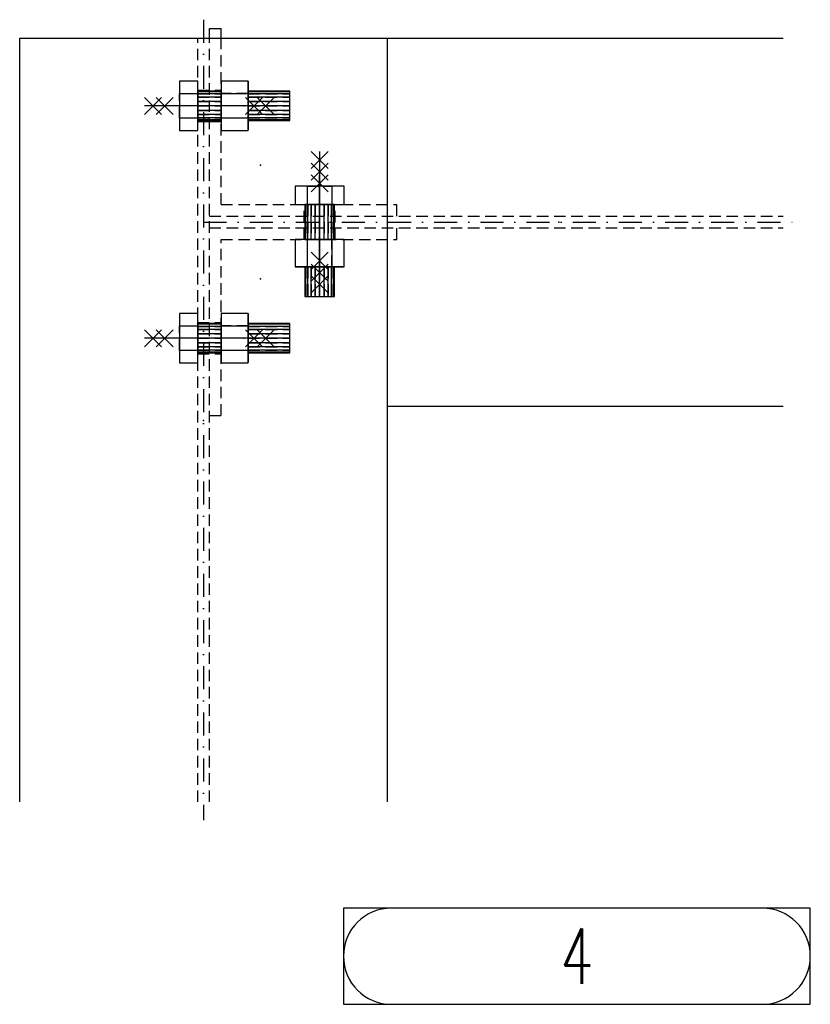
# Model space of a CAD drawing. Header units: feet. Extents: x 14665 to 61549, y 27474 to 37127.
# Tile 19 of 37: x 42458 to 42888, y 30740 to 31275. Entities that reach past the tile are written whole.
import ezdxf
from ezdxf.enums import TextEntityAlignment as Align

# ---------------------------------------------------------------- set-up
doc = ezdxf.new("R2010")
doc.units = ezdxf.units.FT
doc.header["$LTSCALE"] = 25
doc.header["$MEASUREMENT"] = 0
doc.linetypes.add('DASHDOT', pattern=[1, 0.5, -0.25, 0, -0.25])
doc.linetypes.add('HIDDEN', pattern=[0.375, 0.25, -0.125])
doc.layers.get('0').update_dxf_attribs({"linetype": 'CONTINUOUS'})
for name, color, linetype in [('A', 2, 'DASHDOT'), ('FORIR', 4, 'CONTINUOUS'), ('G', 3, 'CONTINUOUS'), ('TR', 6, 'HIDDEN'), ('VIEW_BOX', 6, 'CONTINUOUS'), ('VIEW_SLOT', 6, 'CONTINUOUS')]:
    doc.layers.add(name, color=color, linetype=linetype)
doc.styles.add('MARK', font='ROMANS', dxfattribs={"width": 0.7})

# ---------------------------------------------------------------- blocks, each defined once
blk = doc.blocks.new('MS')
at = {"color": 6}
for p, q in [((-4.65, 22.79), (4.65, 32.1)), ((-4.65, 32.1), (4.65, 22.79)), ((-4.65, -22.79), (4.65, -32.1)), ((-4.65, -32.1), (4.65, -22.79))]:
    blk.add_line(p, q, dxfattribs=at)
at = {"color": 3}
blk.add_line((0, -32.1), (0, 32.1), dxfattribs=at)
at = {"flags": 1}
for tag, p, height in [('DIAM', (0, 0), 8.01), ('TOLE', (1.27, -9.73), 5.26), ('AVAN', (1.27, -18.16), 5.26), ('DIET', (1.27, -24.59), 5.26)]:
    blk.add_attdef(tag, p, '', height=height, dxfattribs=at)
blk = doc.blocks.new('3D_INFOPOS')
blk.add_point((0, 0))
at = {"layer": 'FORIR', "flags": 1}
for tag, p in [('POS_PEZ', (7.55, -4.31)), ('MAT_PRO', (7.55, -11.94))]:
    blk.add_attdef(tag, p, '', height=5.26, dxfattribs=at)
blk = doc.blocks.new('3D_INFOM')
blk.add_point((0, 0))
at = {"layer": 'FORIR', "flags": 1}
for tag, p in [('MARK', (7.552, -4.31)), ('NUM_DIS', (7.552, -11.676)), ('NOT_PEZ', (45.733, -11.676)), ('QTA_PEZ', (7.552, -18.545)), ('TIP_PEZ', (45.733, -18.545)), ('TRA_PEZ', (7.552, -26.33)), ('COS_PEZ', (45.733, -26.33)), ('DES_PEZ', (7.552, -33.752))]:
    blk.add_attdef(tag, p, '', height=5, dxfattribs=at)
blk = doc.blocks.new('3D_INFOB')
blk.add_point((0, 0))
at = {"layer": 'FORIR', "flags": 1}
for tag, p in [('BOLT', (7.55, -4.31)), ('CLASS', (7.55, -11.98)), ('SPEC', (7.55, -19.27)), ('IDF_PEZ', (7.55, -27.07))]:
    blk.add_attdef(tag, p, '', height=5.26, dxfattribs=at)
blk = doc.blocks.new('UNION_INFO')
at = {"layer": 'VIEW_BOX', "color": 6}
blk.add_lwpolyline([(-33.691, 0), (-8.298, 0), (-8.298, 5.228), (-33.691, 5.228)], close=True, dxfattribs=at)
at = {"layer": 'VIEW_SLOT'}
blk.add_lwpolyline([(-31.076, 5.228, 1), (-31.076, 0), (-10.912, 0, 1), (-10.912, 5.228)], format="xyb", close=True, dxfattribs=at)
at = {"style": 'MARK', "width": 0.7}
blk.add_attdef('DES_PEZ', text='', height=3, dxfattribs=at).set_placement((-20.994, 2.614), align=Align.MIDDLE)

msp = doc.modelspace()

# ---------------------------------------------------------------- linework, layer by layer
at = {"layer": 'A'}
for p, q in [((42557.71, 31274.71), (42557.71, 30839.56)), ((42557.71, 31164.71), (42882.86, 31164.71))]:
    msp.add_line(p, q, dxfattribs=at)
msp.add_point((42560.86, 31219.36), dxfattribs=at)
at = {"layer": 'G'}
for p, q in [((42560.86, 31269.86), (42567.26, 31269.86)), ((42560.86, 31264.71), (42560.86, 31269.86)), ((42567.26, 31264.71), (42567.26, 31269.86)), ((42457.71, 31264.71), (42872.86, 31264.71)), ((42457.71, 30849.56), (42457.71, 31264.71)), ((42657.71, 30849.56), (42657.71, 31264.71)), ((42544.56, 31241.24), (42544.56, 31234.55)), ((42554.56, 31241.24), (42544.56, 31241.24)), ((42544.56, 31241.24), (42544.56, 31234.55)), ((42554.56, 31241.24), (42544.56, 31241.24)), ((42554.56, 31234.55), (42554.56, 31241.24)), ((42554.56, 31234.55), (42554.56, 31241.24)), ((42567.26, 31241.24), (42567.26, 31234.55)), ((42582.06, 31241.24), (42567.26, 31241.24)), ((42567.26, 31241.24), (42567.26, 31234.55)), ((42582.06, 31241.24), (42567.26, 31241.24)), ((42582.06, 31234.55), (42582.06, 31241.24)), ((42582.06, 31234.55), (42582.06, 31241.24)), ((42544.56, 31234.55), (42544.56, 31221.17)), ((42544.56, 31234.55), (42554.56, 31234.55)), ((42544.56, 31234.55), (42544.56, 31221.17)), ((42544.56, 31234.55), (42554.56, 31234.55)), ((42554.56, 31235.86), (42554.56, 31235.47)), ((42567.26, 31235.86), (42554.56, 31235.86)), ((42554.56, 31235.86), (42554.56, 31235.47)), ((42567.26, 31235.86), (42554.56, 31235.86)), ((42554.56, 31235.47), (42554.56, 31234.33)), ((42567.26, 31235.47), (42554.56, 31235.47)), ((42554.56, 31235.47), (42554.56, 31234.33)), ((42567.26, 31235.47), (42554.56, 31235.47)), ((42554.56, 31221.17), (42554.56, 31234.55)), ((42554.56, 31221.17), (42554.56, 31234.55)), ((42554.56, 31234.33), (42554.56, 31232.56)), ((42567.26, 31234.33), (42554.56, 31234.33)), ((42554.56, 31234.33), (42554.56, 31232.56)), ((42567.26, 31234.33), (42554.56, 31234.33)), ((42554.56, 31232.56), (42554.56, 31230.33)), ((42567.26, 31232.56), (42554.56, 31232.56)), ((42554.56, 31232.56), (42554.56, 31230.33)), ((42567.26, 31232.56), (42554.56, 31232.56)), ((42567.26, 31234.55), (42567.26, 31227.86)), ((42567.26, 31234.55), (42582.06, 31234.55)), ((42567.26, 31234.55), (42567.26, 31227.86)), ((42567.26, 31234.55), (42582.06, 31234.55)), ((42604.56, 31235.86), (42582.06, 31235.86)), ((42604.56, 31235.86), (42582.06, 31235.86)), ((42604.56, 31235.47), (42582.06, 31235.47)), ((42604.56, 31235.47), (42582.06, 31235.47)), ((42582.06, 31221.17), (42582.06, 31234.55)), ((42582.06, 31221.17), (42582.06, 31234.55)), ((42604.56, 31234.33), (42582.06, 31234.33)), ((42604.56, 31234.33), (42582.06, 31234.33)), ((42604.56, 31232.56), (42582.06, 31232.56)), ((42604.56, 31232.56), (42582.06, 31232.56)), ((42604.56, 31235.47), (42604.56, 31235.86)), ((42604.56, 31235.47), (42604.56, 31235.86)), ((42604.56, 31234.33), (42604.56, 31235.47)), ((42604.56, 31234.33), (42604.56, 31235.47)), ((42604.56, 31232.56), (42604.56, 31234.33)), ((42604.56, 31232.56), (42604.56, 31234.33)), ((42604.56, 31230.33), (42604.56, 31232.56)), ((42604.56, 31230.33), (42604.56, 31232.56)), ((42554.56, 31230.33), (42554.56, 31227.86)), ((42567.26, 31230.33), (42554.56, 31230.33)), ((42554.56, 31230.33), (42554.56, 31227.86)), ((42567.26, 31230.33), (42554.56, 31230.33)), ((42554.56, 31227.86), (42554.56, 31225.39)), ((42567.26, 31227.86), (42554.56, 31227.86)), ((42554.56, 31227.86), (42554.56, 31225.39)), ((42567.26, 31227.86), (42554.56, 31227.86)), ((42567.26, 31227.86), (42567.26, 31221.17)), ((42567.26, 31227.86), (42567.26, 31221.17)), ((42604.56, 31230.33), (42582.06, 31230.33)), ((42604.56, 31230.33), (42582.06, 31230.33)), ((42604.56, 31227.86), (42582.06, 31227.86)), ((42604.56, 31227.86), (42582.06, 31227.86)), ((42604.56, 31227.86), (42604.56, 31230.33)), ((42604.56, 31227.86), (42604.56, 31230.33)), ((42604.56, 31225.39), (42604.56, 31227.86)), ((42604.56, 31225.39), (42604.56, 31227.86)), ((42544.56, 31221.17), (42544.56, 31214.49)), ((42554.56, 31221.17), (42544.56, 31221.17)), ((42544.56, 31221.17), (42544.56, 31214.49)), ((42554.56, 31221.17), (42544.56, 31221.17)), ((42554.56, 31225.39), (42554.56, 31223.16)), ((42567.26, 31225.39), (42554.56, 31225.39)), ((42554.56, 31225.39), (42554.56, 31223.16)), ((42567.26, 31225.39), (42554.56, 31225.39)), ((42554.56, 31223.16), (42554.56, 31221.39)), ((42567.26, 31223.16), (42554.56, 31223.16)), ((42554.56, 31223.16), (42554.56, 31221.39)), ((42567.26, 31223.16), (42554.56, 31223.16)), ((42554.56, 31221.39), (42554.56, 31220.25)), ((42567.26, 31221.39), (42554.56, 31221.39)), ((42554.56, 31221.39), (42554.56, 31220.25)), ((42567.26, 31221.39), (42554.56, 31221.39)), ((42554.56, 31214.49), (42554.56, 31221.17)), ((42554.56, 31214.49), (42554.56, 31221.17)), ((42567.26, 31221.17), (42567.26, 31214.49)), ((42582.06, 31221.17), (42567.26, 31221.17)), ((42567.26, 31221.17), (42567.26, 31214.49)), ((42582.06, 31221.17), (42567.26, 31221.17)), ((42604.56, 31225.39), (42582.06, 31225.39)), ((42604.56, 31225.39), (42582.06, 31225.39)), ((42604.56, 31223.16), (42582.06, 31223.16)), ((42604.56, 31223.16), (42582.06, 31223.16)), ((42604.56, 31221.39), (42582.06, 31221.39)), ((42604.56, 31221.39), (42582.06, 31221.39)), ((42582.06, 31214.49), (42582.06, 31221.17)), ((42582.06, 31214.49), (42582.06, 31221.17)), ((42604.56, 31223.16), (42604.56, 31225.39)), ((42604.56, 31223.16), (42604.56, 31225.39)), ((42604.56, 31221.39), (42604.56, 31223.16)), ((42604.56, 31221.39), (42604.56, 31223.16)), ((42604.56, 31220.25), (42604.56, 31221.39)), ((42604.56, 31220.25), (42604.56, 31221.39)), ((42554.56, 31220.25), (42554.56, 31219.86)), ((42567.26, 31220.25), (42554.56, 31220.25)), ((42554.56, 31220.25), (42554.56, 31219.86)), ((42567.26, 31220.25), (42554.56, 31220.25)), ((42554.56, 31219.86), (42567.26, 31219.86)), ((42554.56, 31219.86), (42567.26, 31219.86)), ((42604.56, 31220.25), (42582.06, 31220.25)), ((42604.56, 31220.25), (42582.06, 31220.25)), ((42582.06, 31219.86), (42604.56, 31219.86)), ((42582.06, 31219.86), (42604.56, 31219.86)), ((42604.56, 31219.86), (42604.56, 31220.25)), ((42604.56, 31219.86), (42604.56, 31220.25)), ((42544.56, 31214.49), (42554.56, 31214.49)), ((42544.56, 31214.49), (42554.56, 31214.49)), ((42567.26, 31214.49), (42582.06, 31214.49)), ((42567.26, 31214.49), (42582.06, 31214.49)), ((42607.49, 31184.26), (42607.49, 31174.26)), ((42614.18, 31184.26), (42607.49, 31184.26)), ((42607.49, 31184.26), (42607.49, 31174.26)), ((42614.18, 31184.26), (42607.49, 31184.26)), ((42627.55, 31184.26), (42614.18, 31184.26)), ((42614.18, 31174.26), (42614.18, 31184.26)), ((42627.55, 31184.26), (42614.18, 31184.26)), ((42614.18, 31174.26), (42614.18, 31184.26)), ((42634.24, 31184.26), (42627.55, 31184.26)), ((42627.55, 31184.26), (42627.55, 31174.26)), ((42634.24, 31184.26), (42627.55, 31184.26)), ((42627.55, 31184.26), (42627.55, 31174.26)), ((42634.24, 31174.26), (42634.24, 31184.26)), ((42634.24, 31174.26), (42634.24, 31184.26)), ((42607.49, 31174.26), (42614.18, 31174.26)), ((42607.49, 31174.26), (42614.18, 31174.26)), ((42612.86, 31174.26), (42612.86, 31155.16)), ((42612.86, 31174.26), (42612.86, 31155.16)), ((42613.26, 31155.16), (42613.26, 31174.26)), ((42613.26, 31155.16), (42613.26, 31174.26)), ((42614.18, 31174.26), (42627.55, 31174.26)), ((42614.18, 31174.26), (42627.55, 31174.26)), ((42614.39, 31155.16), (42614.39, 31174.26)), ((42614.39, 31155.16), (42614.39, 31174.26)), ((42616.16, 31155.16), (42616.16, 31174.26)), ((42616.16, 31155.16), (42616.16, 31174.26)), ((42618.39, 31155.16), (42618.39, 31174.26)), ((42618.39, 31155.16), (42618.39, 31174.26)), ((42620.86, 31155.16), (42620.86, 31174.26)), ((42620.86, 31155.16), (42620.86, 31174.26)), ((42623.34, 31155.16), (42623.34, 31174.26)), ((42623.34, 31155.16), (42623.34, 31174.26)), ((42625.57, 31155.16), (42625.57, 31174.26)), ((42625.57, 31155.16), (42625.57, 31174.26)), ((42627.34, 31155.16), (42627.34, 31174.26)), ((42627.34, 31155.16), (42627.34, 31174.26)), ((42627.55, 31174.26), (42634.24, 31174.26)), ((42627.55, 31174.26), (42634.24, 31174.26)), ((42628.47, 31155.16), (42628.47, 31174.26)), ((42628.47, 31155.16), (42628.47, 31174.26)), ((42628.86, 31155.16), (42628.86, 31174.26)), ((42628.86, 31155.16), (42628.86, 31174.26)), ((42607.49, 31155.16), (42607.49, 31140.36)), ((42614.18, 31155.16), (42607.49, 31155.16)), ((42607.49, 31155.16), (42607.49, 31140.36)), ((42614.18, 31155.16), (42607.49, 31155.16)), ((42620.86, 31155.16), (42614.18, 31155.16)), ((42614.18, 31140.36), (42614.18, 31155.16)), ((42620.86, 31155.16), (42614.18, 31155.16)), ((42614.18, 31140.36), (42614.18, 31155.16)), ((42627.55, 31155.16), (42620.86, 31155.16)), ((42627.55, 31155.16), (42620.86, 31155.16)), ((42634.24, 31155.16), (42627.55, 31155.16)), ((42627.55, 31155.16), (42627.55, 31140.36)), ((42634.24, 31155.16), (42627.55, 31155.16)), ((42627.55, 31155.16), (42627.55, 31140.36)), ((42634.24, 31140.36), (42634.24, 31155.16)), ((42634.24, 31140.36), (42634.24, 31155.16)), ((42607.49, 31140.36), (42614.18, 31140.36)), ((42607.49, 31140.36), (42614.18, 31140.36)), ((42612.86, 31140.36), (42612.86, 31124.26)), ((42612.86, 31140.36), (42612.86, 31124.26)), ((42613.26, 31124.26), (42613.26, 31140.36)), ((42613.26, 31124.26), (42613.26, 31140.36)), ((42614.18, 31140.36), (42627.55, 31140.36)), ((42614.18, 31140.36), (42627.55, 31140.36)), ((42614.39, 31124.26), (42614.39, 31140.36)), ((42614.39, 31124.26), (42614.39, 31140.36)), ((42616.16, 31124.26), (42616.16, 31140.36)), ((42616.16, 31124.26), (42616.16, 31140.36)), ((42618.39, 31124.26), (42618.39, 31140.36)), ((42618.39, 31124.26), (42618.39, 31140.36)), ((42620.86, 31124.26), (42620.86, 31140.36)), ((42620.86, 31124.26), (42620.86, 31140.36)), ((42623.34, 31124.26), (42623.34, 31140.36)), ((42623.34, 31124.26), (42623.34, 31140.36)), ((42625.57, 31124.26), (42625.57, 31140.36)), ((42625.57, 31124.26), (42625.57, 31140.36)), ((42627.34, 31124.26), (42627.34, 31140.36)), ((42627.34, 31124.26), (42627.34, 31140.36)), ((42627.55, 31140.36), (42634.24, 31140.36)), ((42627.55, 31140.36), (42634.24, 31140.36)), ((42628.47, 31124.26), (42628.47, 31140.36)), ((42628.47, 31124.26), (42628.47, 31140.36)), ((42628.86, 31124.26), (42628.86, 31140.36)), ((42628.86, 31124.26), (42628.86, 31140.36)), ((42612.86, 31124.26), (42613.26, 31124.26)), ((42612.86, 31124.26), (42613.26, 31124.26)), ((42613.26, 31124.26), (42614.39, 31124.26)), ((42613.26, 31124.26), (42614.39, 31124.26)), ((42614.39, 31124.26), (42616.16, 31124.26)), ((42614.39, 31124.26), (42616.16, 31124.26)), ((42616.16, 31124.26), (42618.39, 31124.26)), ((42616.16, 31124.26), (42618.39, 31124.26)), ((42618.39, 31124.26), (42620.86, 31124.26)), ((42618.39, 31124.26), (42620.86, 31124.26)), ((42620.86, 31124.26), (42623.34, 31124.26)), ((42620.86, 31124.26), (42623.34, 31124.26)), ((42623.34, 31124.26), (42625.57, 31124.26)), ((42623.34, 31124.26), (42625.57, 31124.26)), ((42625.57, 31124.26), (42627.34, 31124.26)), ((42625.57, 31124.26), (42627.34, 31124.26)), ((42627.34, 31124.26), (42628.47, 31124.26)), ((42627.34, 31124.26), (42628.47, 31124.26)), ((42628.47, 31124.26), (42628.86, 31124.26)), ((42628.47, 31124.26), (42628.86, 31124.26)), ((42544.56, 31114.94), (42544.56, 31108.25)), ((42554.56, 31114.94), (42544.56, 31114.94)), ((42544.56, 31114.94), (42544.56, 31108.25)), ((42554.56, 31114.94), (42544.56, 31114.94)), ((42554.56, 31108.25), (42554.56, 31114.94)), ((42554.56, 31108.25), (42554.56, 31114.94)), ((42567.26, 31114.94), (42567.26, 31108.25)), ((42582.06, 31114.94), (42567.26, 31114.94)), ((42567.26, 31114.94), (42567.26, 31108.25)), ((42582.06, 31114.94), (42567.26, 31114.94)), ((42582.06, 31108.25), (42582.06, 31114.94)), ((42582.06, 31108.25), (42582.06, 31114.94)), ((42554.56, 31109.56), (42554.56, 31109.17)), ((42567.26, 31109.56), (42554.56, 31109.56)), ((42554.56, 31109.56), (42554.56, 31109.17)), ((42567.26, 31109.56), (42554.56, 31109.56)), ((42554.56, 31109.17), (42554.56, 31108.03)), ((42567.26, 31109.17), (42554.56, 31109.17)), ((42554.56, 31109.17), (42554.56, 31108.03)), ((42567.26, 31109.17), (42554.56, 31109.17)), ((42604.56, 31109.56), (42582.06, 31109.56)), ((42604.56, 31109.56), (42582.06, 31109.56)), ((42604.56, 31109.17), (42582.06, 31109.17)), ((42604.56, 31109.17), (42582.06, 31109.17)), ((42604.56, 31109.17), (42604.56, 31109.56)), ((42604.56, 31109.17), (42604.56, 31109.56)), ((42604.56, 31108.03), (42604.56, 31109.17)), ((42604.56, 31108.03), (42604.56, 31109.17)), ((42544.56, 31108.25), (42544.56, 31094.87)), ((42544.56, 31108.25), (42554.56, 31108.25)), ((42544.56, 31108.25), (42544.56, 31094.87)), ((42544.56, 31108.25), (42554.56, 31108.25)), ((42554.56, 31094.87), (42554.56, 31108.25)), ((42554.56, 31094.87), (42554.56, 31108.25)), ((42554.56, 31108.03), (42554.56, 31106.26)), ((42567.26, 31108.03), (42554.56, 31108.03)), ((42554.56, 31108.03), (42554.56, 31106.26)), ((42567.26, 31108.03), (42554.56, 31108.03)), ((42554.56, 31106.26), (42554.56, 31104.03)), ((42567.26, 31106.26), (42554.56, 31106.26)), ((42554.56, 31106.26), (42554.56, 31104.03)), ((42567.26, 31106.26), (42554.56, 31106.26)), ((42554.56, 31104.03), (42554.56, 31101.56)), ((42567.26, 31104.03), (42554.56, 31104.03)), ((42554.56, 31104.03), (42554.56, 31101.56)), ((42567.26, 31104.03), (42554.56, 31104.03)), ((42567.26, 31108.25), (42567.26, 31101.56)), ((42567.26, 31108.25), (42582.06, 31108.25)), ((42567.26, 31108.25), (42567.26, 31101.56)), ((42567.26, 31108.25), (42582.06, 31108.25)), ((42582.06, 31094.87), (42582.06, 31108.25)), ((42582.06, 31094.87), (42582.06, 31108.25)), ((42604.56, 31108.03), (42582.06, 31108.03)), ((42604.56, 31108.03), (42582.06, 31108.03)), ((42604.56, 31106.26), (42582.06, 31106.26)), ((42604.56, 31106.26), (42582.06, 31106.26)), ((42604.56, 31104.03), (42582.06, 31104.03)), ((42604.56, 31104.03), (42582.06, 31104.03)), ((42604.56, 31106.26), (42604.56, 31108.03)), ((42604.56, 31106.26), (42604.56, 31108.03)), ((42604.56, 31104.03), (42604.56, 31106.26)), ((42604.56, 31104.03), (42604.56, 31106.26)), ((42604.56, 31101.56), (42604.56, 31104.03)), ((42604.56, 31101.56), (42604.56, 31104.03)), ((42554.56, 31101.56), (42554.56, 31099.09)), ((42567.26, 31101.56), (42554.56, 31101.56)), ((42554.56, 31101.56), (42554.56, 31099.09)), ((42567.26, 31101.56), (42554.56, 31101.56)), ((42554.56, 31099.09), (42554.56, 31096.86)), ((42567.26, 31099.09), (42554.56, 31099.09)), ((42554.56, 31099.09), (42554.56, 31096.86)), ((42567.26, 31099.09), (42554.56, 31099.09)), ((42567.26, 31101.56), (42567.26, 31094.87)), ((42567.26, 31101.56), (42567.26, 31094.87)), ((42604.56, 31101.56), (42582.06, 31101.56)), ((42604.56, 31101.56), (42582.06, 31101.56)), ((42604.56, 31099.09), (42582.06, 31099.09)), ((42604.56, 31099.09), (42582.06, 31099.09)), ((42604.56, 31099.09), (42604.56, 31101.56)), ((42604.56, 31099.09), (42604.56, 31101.56)), ((42604.56, 31096.86), (42604.56, 31099.09)), ((42604.56, 31096.86), (42604.56, 31099.09)), ((42544.56, 31094.87), (42544.56, 31088.19)), ((42554.56, 31094.87), (42544.56, 31094.87)), ((42544.56, 31094.87), (42544.56, 31088.19)), ((42554.56, 31094.87), (42544.56, 31094.87)), ((42554.56, 31096.86), (42554.56, 31095.09)), ((42567.26, 31096.86), (42554.56, 31096.86)), ((42554.56, 31096.86), (42554.56, 31095.09)), ((42567.26, 31096.86), (42554.56, 31096.86)), ((42554.56, 31095.09), (42554.56, 31093.95)), ((42567.26, 31095.09), (42554.56, 31095.09)), ((42554.56, 31095.09), (42554.56, 31093.95)), ((42567.26, 31095.09), (42554.56, 31095.09)), ((42554.56, 31088.19), (42554.56, 31094.87)), ((42554.56, 31088.19), (42554.56, 31094.87)), ((42554.56, 31093.95), (42554.56, 31093.56)), ((42567.26, 31093.95), (42554.56, 31093.95)), ((42554.56, 31093.95), (42554.56, 31093.56)), ((42567.26, 31093.95), (42554.56, 31093.95)), ((42554.56, 31093.56), (42567.26, 31093.56)), ((42554.56, 31093.56), (42567.26, 31093.56)), ((42567.26, 31094.87), (42567.26, 31088.19)), ((42582.06, 31094.87), (42567.26, 31094.87)), ((42567.26, 31094.87), (42567.26, 31088.19)), ((42582.06, 31094.87), (42567.26, 31094.87)), ((42604.56, 31096.86), (42582.06, 31096.86)), ((42604.56, 31096.86), (42582.06, 31096.86)), ((42604.56, 31095.09), (42582.06, 31095.09)), ((42604.56, 31095.09), (42582.06, 31095.09)), ((42582.06, 31088.19), (42582.06, 31094.87)), ((42582.06, 31088.19), (42582.06, 31094.87)), ((42604.56, 31093.95), (42582.06, 31093.95)), ((42604.56, 31093.95), (42582.06, 31093.95)), ((42582.06, 31093.56), (42604.56, 31093.56)), ((42582.06, 31093.56), (42604.56, 31093.56)), ((42604.56, 31095.09), (42604.56, 31096.86)), ((42604.56, 31095.09), (42604.56, 31096.86)), ((42604.56, 31093.95), (42604.56, 31095.09)), ((42604.56, 31093.95), (42604.56, 31095.09)), ((42604.56, 31093.56), (42604.56, 31093.95)), ((42604.56, 31093.56), (42604.56, 31093.95)), ((42544.56, 31088.19), (42554.56, 31088.19)), ((42544.56, 31088.19), (42554.56, 31088.19)), ((42567.26, 31088.19), (42582.06, 31088.19)), ((42567.26, 31088.19), (42582.06, 31088.19)), ((42657.71, 31064.71), (42872.86, 31064.71))]:
    msp.add_line(p, q, dxfattribs=at)
msp.add_point((42560.86, 31219.36), dxfattribs=at)
at = {"layer": 'TR'}
for p, q in [((42554.56, 30849.56), (42554.56, 31264.71)), ((42560.86, 30849.56), (42560.86, 31264.71)), ((42567.26, 31174.26), (42567.26, 31264.71)), ((42544.56, 31241.24), (42544.56, 31234.55)), ((42544.56, 31241.24), (42544.56, 31234.55)), ((42554.56, 31236.62), (42554.56, 31241.24)), ((42554.56, 31236.62), (42554.56, 31241.24)), ((42567.26, 31241.24), (42567.26, 31234.55)), ((42567.26, 31241.24), (42567.26, 31234.55)), ((42582.06, 31241.24), (42582.06, 31234.55)), ((42582.06, 31241.24), (42582.06, 31234.55)), ((42544.56, 31221.17), (42544.56, 31234.55)), ((42544.56, 31234.55), (42554.56, 31234.55)), ((42544.56, 31221.17), (42544.56, 31234.55)), ((42544.56, 31234.55), (42554.56, 31234.55)), ((42554.56, 31234.55), (42554.56, 31236.62)), ((42554.56, 31234.55), (42554.56, 31236.62)), ((42554.56, 31236.36), (42567.26, 31236.36)), ((42554.56, 31235.86), (42554.56, 31235.47)), ((42554.56, 31235.86), (42554.56, 31235.47)), ((42554.56, 31235.47), (42554.56, 31234.33)), ((42567.26, 31235.47), (42554.56, 31235.47)), ((42554.56, 31235.47), (42554.56, 31234.33)), ((42567.26, 31235.47), (42554.56, 31235.47)), ((42554.56, 31234.55), (42554.56, 31221.17)), ((42554.56, 31234.55), (42554.56, 31221.17)), ((42554.56, 31234.33), (42554.56, 31232.56)), ((42554.56, 31234.33), (42567.26, 31234.33)), ((42554.56, 31234.33), (42554.56, 31232.56)), ((42554.56, 31234.33), (42567.26, 31234.33)), ((42554.56, 31232.56), (42554.56, 31230.33)), ((42554.56, 31232.56), (42567.26, 31232.56)), ((42554.56, 31232.56), (42554.56, 31230.33)), ((42554.56, 31232.56), (42567.26, 31232.56)), ((42567.26, 31235.47), (42567.26, 31235.86)), ((42567.26, 31235.86), (42567.26, 31235.47)), ((42567.26, 31235.47), (42567.26, 31235.86)), ((42567.26, 31235.86), (42567.26, 31235.47)), ((42567.26, 31234.33), (42567.26, 31235.47)), ((42567.26, 31235.47), (42567.26, 31234.33)), ((42567.26, 31234.33), (42567.26, 31235.47)), ((42567.26, 31235.47), (42567.26, 31234.33)), ((42567.26, 31234.55), (42567.26, 31221.17)), ((42582.06, 31234.55), (42567.26, 31234.55)), ((42567.26, 31234.55), (42567.26, 31221.17)), ((42582.06, 31234.55), (42567.26, 31234.55)), ((42567.26, 31232.56), (42567.26, 31234.33)), ((42567.26, 31234.33), (42567.26, 31232.56)), ((42567.26, 31232.56), (42567.26, 31234.33)), ((42567.26, 31234.33), (42567.26, 31232.56)), ((42567.26, 31230.33), (42567.26, 31232.56)), ((42567.26, 31232.56), (42567.26, 31230.33)), ((42567.26, 31230.33), (42567.26, 31232.56)), ((42567.26, 31232.56), (42567.26, 31230.33)), ((42582.06, 31235.86), (42582.06, 31235.47)), ((42582.06, 31235.47), (42582.06, 31235.86)), ((42582.06, 31235.86), (42582.06, 31235.47)), ((42582.06, 31235.47), (42582.06, 31235.86)), ((42582.06, 31235.47), (42582.06, 31234.33)), ((42604.56, 31235.47), (42582.06, 31235.47)), ((42582.06, 31234.33), (42582.06, 31235.47)), ((42582.06, 31235.47), (42582.06, 31234.33)), ((42604.56, 31235.47), (42582.06, 31235.47)), ((42582.06, 31234.33), (42582.06, 31235.47)), ((42582.06, 31234.55), (42582.06, 31221.17)), ((42582.06, 31234.55), (42582.06, 31221.17)), ((42582.06, 31234.33), (42582.06, 31232.56)), ((42582.06, 31232.56), (42582.06, 31234.33)), ((42582.06, 31234.33), (42604.56, 31234.33)), ((42582.06, 31234.33), (42582.06, 31232.56)), ((42582.06, 31232.56), (42582.06, 31234.33)), ((42582.06, 31234.33), (42604.56, 31234.33)), ((42582.06, 31232.56), (42582.06, 31230.33)), ((42582.06, 31230.33), (42582.06, 31232.56)), ((42582.06, 31232.56), (42604.56, 31232.56)), ((42582.06, 31232.56), (42582.06, 31230.33)), ((42582.06, 31230.33), (42582.06, 31232.56)), ((42582.06, 31232.56), (42604.56, 31232.56)), ((42604.56, 31235.47), (42604.56, 31235.86)), ((42604.56, 31235.47), (42604.56, 31235.86)), ((42604.56, 31234.33), (42604.56, 31235.47)), ((42604.56, 31234.33), (42604.56, 31235.47)), ((42604.56, 31232.56), (42604.56, 31234.33)), ((42604.56, 31232.56), (42604.56, 31234.33)), ((42604.56, 31230.33), (42604.56, 31232.56)), ((42604.56, 31230.33), (42604.56, 31232.56)), ((42554.56, 31230.33), (42554.56, 31227.86)), ((42554.56, 31230.33), (42567.26, 31230.33)), ((42554.56, 31230.33), (42554.56, 31227.86)), ((42554.56, 31230.33), (42567.26, 31230.33)), ((42554.56, 31227.86), (42554.56, 31225.39)), ((42554.56, 31227.86), (42567.26, 31227.86)), ((42554.56, 31227.86), (42554.56, 31225.39)), ((42554.56, 31227.86), (42567.26, 31227.86)), ((42567.26, 31227.86), (42567.26, 31230.33)), ((42567.26, 31230.33), (42567.26, 31227.86)), ((42567.26, 31227.86), (42567.26, 31230.33)), ((42567.26, 31230.33), (42567.26, 31227.86)), ((42567.26, 31225.39), (42567.26, 31227.86)), ((42567.26, 31227.86), (42567.26, 31225.39)), ((42567.26, 31225.39), (42567.26, 31227.86)), ((42567.26, 31227.86), (42567.26, 31225.39)), ((42582.06, 31230.33), (42582.06, 31227.86)), ((42582.06, 31227.86), (42582.06, 31230.33)), ((42582.06, 31230.33), (42604.56, 31230.33)), ((42582.06, 31230.33), (42582.06, 31227.86)), ((42582.06, 31227.86), (42582.06, 31230.33)), ((42582.06, 31230.33), (42604.56, 31230.33)), ((42582.06, 31227.86), (42582.06, 31225.39)), ((42582.06, 31225.39), (42582.06, 31227.86)), ((42582.06, 31227.86), (42604.56, 31227.86)), ((42582.06, 31227.86), (42582.06, 31225.39)), ((42582.06, 31225.39), (42582.06, 31227.86)), ((42582.06, 31227.86), (42604.56, 31227.86)), ((42604.56, 31227.86), (42604.56, 31230.33)), ((42604.56, 31227.86), (42604.56, 31230.33)), ((42604.56, 31225.39), (42604.56, 31227.86)), ((42604.56, 31225.39), (42604.56, 31227.86)), ((42554.56, 31221.17), (42544.56, 31221.17)), ((42544.56, 31221.17), (42544.56, 31214.49)), ((42554.56, 31221.17), (42544.56, 31221.17)), ((42544.56, 31221.17), (42544.56, 31214.49)), ((42554.56, 31225.39), (42554.56, 31223.16)), ((42554.56, 31225.39), (42567.26, 31225.39)), ((42554.56, 31225.39), (42554.56, 31223.16)), ((42554.56, 31225.39), (42567.26, 31225.39)), ((42554.56, 31223.16), (42554.56, 31221.39)), ((42554.56, 31223.16), (42567.26, 31223.16)), ((42554.56, 31223.16), (42554.56, 31221.39)), ((42554.56, 31223.16), (42567.26, 31223.16)), ((42554.56, 31221.39), (42554.56, 31220.25)), ((42554.56, 31221.39), (42567.26, 31221.39)), ((42554.56, 31221.39), (42554.56, 31220.25)), ((42554.56, 31221.39), (42567.26, 31221.39)), ((42554.56, 31214.49), (42554.56, 31221.17)), ((42554.56, 31214.49), (42554.56, 31221.17)), ((42567.26, 31223.16), (42567.26, 31225.39)), ((42567.26, 31225.39), (42567.26, 31223.16)), ((42567.26, 31223.16), (42567.26, 31225.39)), ((42567.26, 31225.39), (42567.26, 31223.16)), ((42567.26, 31221.39), (42567.26, 31223.16)), ((42567.26, 31223.16), (42567.26, 31221.39)), ((42567.26, 31221.39), (42567.26, 31223.16)), ((42567.26, 31223.16), (42567.26, 31221.39)), ((42567.26, 31220.25), (42567.26, 31221.39)), ((42567.26, 31221.39), (42567.26, 31220.25)), ((42567.26, 31220.25), (42567.26, 31221.39)), ((42567.26, 31221.39), (42567.26, 31220.25)), ((42567.26, 31221.17), (42567.26, 31214.49)), ((42582.06, 31221.17), (42567.26, 31221.17)), ((42567.26, 31221.17), (42567.26, 31214.49)), ((42582.06, 31221.17), (42567.26, 31221.17)), ((42582.06, 31225.39), (42582.06, 31223.16)), ((42582.06, 31223.16), (42582.06, 31225.39)), ((42582.06, 31225.39), (42604.56, 31225.39)), ((42582.06, 31225.39), (42582.06, 31223.16)), ((42582.06, 31223.16), (42582.06, 31225.39)), ((42582.06, 31225.39), (42604.56, 31225.39)), ((42582.06, 31223.16), (42582.06, 31221.39)), ((42582.06, 31221.39), (42582.06, 31223.16)), ((42582.06, 31223.16), (42604.56, 31223.16)), ((42582.06, 31223.16), (42582.06, 31221.39)), ((42582.06, 31221.39), (42582.06, 31223.16)), ((42582.06, 31223.16), (42604.56, 31223.16)), ((42582.06, 31221.39), (42582.06, 31220.25)), ((42582.06, 31220.25), (42582.06, 31221.39)), ((42582.06, 31221.39), (42604.56, 31221.39)), ((42582.06, 31221.39), (42582.06, 31220.25)), ((42582.06, 31220.25), (42582.06, 31221.39)), ((42582.06, 31221.39), (42604.56, 31221.39)), ((42582.06, 31221.17), (42582.06, 31214.49)), ((42582.06, 31221.17), (42582.06, 31214.49)), ((42604.56, 31223.16), (42604.56, 31225.39)), ((42604.56, 31223.16), (42604.56, 31225.39)), ((42604.56, 31221.39), (42604.56, 31223.16)), ((42604.56, 31221.39), (42604.56, 31223.16)), ((42604.56, 31220.25), (42604.56, 31221.39)), ((42604.56, 31220.25), (42604.56, 31221.39)), ((42554.56, 31220.25), (42554.56, 31219.86)), ((42554.56, 31220.25), (42567.26, 31220.25)), ((42554.56, 31220.25), (42554.56, 31219.86)), ((42554.56, 31220.25), (42567.26, 31220.25)), ((42554.56, 31219.36), (42560.86, 31219.36)), ((42560.86, 31219.36), (42567.26, 31219.36)), ((42567.26, 31219.86), (42567.26, 31220.25)), ((42567.26, 31220.25), (42567.26, 31219.86)), ((42567.26, 31219.86), (42567.26, 31220.25)), ((42567.26, 31220.25), (42567.26, 31219.86)), ((42582.06, 31220.25), (42582.06, 31219.86)), ((42582.06, 31219.86), (42582.06, 31220.25)), ((42582.06, 31220.25), (42604.56, 31220.25)), ((42582.06, 31220.25), (42582.06, 31219.86)), ((42582.06, 31219.86), (42582.06, 31220.25)), ((42582.06, 31220.25), (42604.56, 31220.25)), ((42604.56, 31219.86), (42604.56, 31220.25)), ((42604.56, 31219.86), (42604.56, 31220.25)), ((42614.18, 31184.26), (42607.49, 31184.26)), ((42614.18, 31184.26), (42607.49, 31184.26)), ((42614.18, 31174.26), (42614.18, 31184.26)), ((42614.18, 31184.26), (42627.55, 31184.26)), ((42614.18, 31174.26), (42614.18, 31184.26)), ((42614.18, 31184.26), (42627.55, 31184.26)), ((42627.55, 31184.26), (42627.55, 31174.26)), ((42634.24, 31184.26), (42627.55, 31184.26)), ((42627.55, 31184.26), (42627.55, 31174.26)), ((42634.24, 31184.26), (42627.55, 31184.26)), ((42567.26, 31174.26), (42662.86, 31174.26)), ((42607.49, 31174.26), (42614.18, 31174.26)), ((42607.49, 31174.26), (42614.18, 31174.26)), ((42612.36, 31155.16), (42612.36, 31174.26)), ((42613.26, 31174.26), (42612.86, 31174.26)), ((42613.26, 31174.26), (42612.86, 31174.26)), ((42613.26, 31174.26), (42612.86, 31174.26)), ((42613.26, 31174.26), (42612.86, 31174.26)), ((42614.39, 31174.26), (42613.26, 31174.26)), ((42614.39, 31174.26), (42613.26, 31174.26)), ((42613.26, 31174.26), (42613.26, 31155.16)), ((42614.39, 31174.26), (42613.26, 31174.26)), ((42614.39, 31174.26), (42613.26, 31174.26)), ((42613.26, 31174.26), (42613.26, 31155.16)), ((42627.55, 31174.26), (42614.18, 31174.26)), ((42627.55, 31174.26), (42614.18, 31174.26)), ((42616.16, 31174.26), (42614.39, 31174.26)), ((42616.16, 31174.26), (42614.39, 31174.26)), ((42614.39, 31174.26), (42614.39, 31155.16)), ((42616.16, 31174.26), (42614.39, 31174.26)), ((42616.16, 31174.26), (42614.39, 31174.26)), ((42614.39, 31174.26), (42614.39, 31155.16)), ((42618.39, 31174.26), (42616.16, 31174.26)), ((42618.39, 31174.26), (42616.16, 31174.26)), ((42616.16, 31174.26), (42616.16, 31155.16)), ((42618.39, 31174.26), (42616.16, 31174.26)), ((42618.39, 31174.26), (42616.16, 31174.26)), ((42616.16, 31174.26), (42616.16, 31155.16)), ((42620.86, 31174.26), (42618.39, 31174.26)), ((42620.86, 31174.26), (42618.39, 31174.26)), ((42618.39, 31174.26), (42618.39, 31155.16)), ((42620.86, 31174.26), (42618.39, 31174.26)), ((42620.86, 31174.26), (42618.39, 31174.26)), ((42618.39, 31174.26), (42618.39, 31155.16)), ((42623.34, 31174.26), (42620.86, 31174.26)), ((42623.34, 31174.26), (42620.86, 31174.26)), ((42620.86, 31174.26), (42620.86, 31155.16)), ((42623.34, 31174.26), (42620.86, 31174.26)), ((42623.34, 31174.26), (42620.86, 31174.26)), ((42620.86, 31174.26), (42620.86, 31155.16)), ((42625.57, 31174.26), (42623.34, 31174.26)), ((42625.57, 31174.26), (42623.34, 31174.26)), ((42623.34, 31174.26), (42623.34, 31155.16)), ((42625.57, 31174.26), (42623.34, 31174.26)), ((42625.57, 31174.26), (42623.34, 31174.26)), ((42623.34, 31174.26), (42623.34, 31155.16)), ((42627.34, 31174.26), (42625.57, 31174.26)), ((42627.34, 31174.26), (42625.57, 31174.26)), ((42625.57, 31174.26), (42625.57, 31155.16)), ((42627.34, 31174.26), (42625.57, 31174.26)), ((42627.34, 31174.26), (42625.57, 31174.26)), ((42625.57, 31174.26), (42625.57, 31155.16)), ((42628.47, 31174.26), (42627.34, 31174.26)), ((42628.47, 31174.26), (42627.34, 31174.26)), ((42627.34, 31174.26), (42627.34, 31155.16)), ((42628.47, 31174.26), (42627.34, 31174.26)), ((42628.47, 31174.26), (42627.34, 31174.26)), ((42627.34, 31174.26), (42627.34, 31155.16)), ((42627.55, 31174.26), (42634.24, 31174.26)), ((42627.55, 31174.26), (42634.24, 31174.26)), ((42628.86, 31174.26), (42628.47, 31174.26)), ((42628.86, 31174.26), (42628.47, 31174.26)), ((42628.47, 31155.16), (42628.47, 31174.26)), ((42628.86, 31174.26), (42628.47, 31174.26)), ((42628.86, 31174.26), (42628.47, 31174.26)), ((42628.47, 31155.16), (42628.47, 31174.26)), ((42629.36, 31155.16), (42629.36, 31174.26)), ((42662.86, 31167.86), (42662.86, 31174.26)), ((42560.86, 31167.86), (42872.86, 31167.86)), ((42560.86, 31167.86), (42662.86, 31167.86)), ((42560.86, 31161.56), (42662.86, 31161.56)), ((42560.86, 31161.56), (42872.86, 31161.56)), ((42662.86, 31155.16), (42662.86, 31161.56)), ((42567.26, 31155.16), (42662.86, 31155.16)), ((42567.26, 31059.56), (42567.26, 31155.16)), ((42614.18, 31155.16), (42607.49, 31155.16)), ((42614.18, 31155.16), (42607.49, 31155.16)), ((42612.86, 31155.16), (42613.26, 31155.16)), ((42613.26, 31155.16), (42612.86, 31155.16)), ((42612.86, 31155.16), (42613.26, 31155.16)), ((42613.26, 31155.16), (42612.86, 31155.16)), ((42613.26, 31155.16), (42614.39, 31155.16)), ((42614.39, 31155.16), (42613.26, 31155.16)), ((42613.26, 31155.16), (42614.39, 31155.16)), ((42614.39, 31155.16), (42613.26, 31155.16)), ((42627.55, 31155.16), (42614.18, 31155.16)), ((42614.18, 31140.36), (42614.18, 31155.16)), ((42627.55, 31155.16), (42614.18, 31155.16)), ((42614.18, 31140.36), (42614.18, 31155.16)), ((42614.39, 31155.16), (42616.16, 31155.16)), ((42616.16, 31155.16), (42614.39, 31155.16)), ((42614.39, 31155.16), (42616.16, 31155.16)), ((42616.16, 31155.16), (42614.39, 31155.16)), ((42616.16, 31155.16), (42618.39, 31155.16)), ((42618.39, 31155.16), (42616.16, 31155.16)), ((42616.16, 31155.16), (42618.39, 31155.16)), ((42618.39, 31155.16), (42616.16, 31155.16)), ((42618.39, 31155.16), (42620.86, 31155.16)), ((42620.86, 31155.16), (42618.39, 31155.16)), ((42618.39, 31155.16), (42620.86, 31155.16)), ((42620.86, 31155.16), (42618.39, 31155.16)), ((42620.86, 31155.16), (42623.34, 31155.16)), ((42623.34, 31155.16), (42620.86, 31155.16)), ((42620.86, 31155.16), (42623.34, 31155.16)), ((42623.34, 31155.16), (42620.86, 31155.16)), ((42623.34, 31155.16), (42625.57, 31155.16)), ((42625.57, 31155.16), (42623.34, 31155.16)), ((42623.34, 31155.16), (42625.57, 31155.16)), ((42625.57, 31155.16), (42623.34, 31155.16)), ((42625.57, 31155.16), (42627.34, 31155.16)), ((42627.34, 31155.16), (42625.57, 31155.16)), ((42625.57, 31155.16), (42627.34, 31155.16)), ((42627.34, 31155.16), (42625.57, 31155.16)), ((42627.34, 31155.16), (42628.47, 31155.16)), ((42628.47, 31155.16), (42627.34, 31155.16)), ((42627.34, 31155.16), (42628.47, 31155.16)), ((42628.47, 31155.16), (42627.34, 31155.16)), ((42634.24, 31155.16), (42627.55, 31155.16)), ((42627.55, 31140.36), (42627.55, 31155.16)), ((42634.24, 31155.16), (42627.55, 31155.16)), ((42627.55, 31140.36), (42627.55, 31155.16)), ((42628.47, 31155.16), (42628.86, 31155.16)), ((42628.86, 31155.16), (42628.47, 31155.16)), ((42628.47, 31155.16), (42628.86, 31155.16)), ((42628.86, 31155.16), (42628.47, 31155.16)), ((42614.18, 31140.36), (42607.49, 31140.36)), ((42614.18, 31140.36), (42607.49, 31140.36)), ((42613.26, 31140.36), (42612.86, 31140.36)), ((42612.86, 31140.36), (42613.26, 31140.36)), ((42613.26, 31140.36), (42612.86, 31140.36)), ((42612.86, 31140.36), (42613.26, 31140.36)), ((42614.39, 31140.36), (42613.26, 31140.36)), ((42613.26, 31140.36), (42613.26, 31124.26)), ((42613.26, 31140.36), (42614.39, 31140.36)), ((42614.39, 31140.36), (42613.26, 31140.36)), ((42613.26, 31140.36), (42613.26, 31124.26)), ((42613.26, 31140.36), (42614.39, 31140.36)), ((42627.55, 31140.36), (42614.18, 31140.36)), ((42627.55, 31140.36), (42614.18, 31140.36)), ((42616.16, 31140.36), (42614.39, 31140.36)), ((42614.39, 31140.36), (42614.39, 31124.26)), ((42614.39, 31140.36), (42616.16, 31140.36)), ((42616.16, 31140.36), (42614.39, 31140.36)), ((42614.39, 31140.36), (42614.39, 31124.26)), ((42614.39, 31140.36), (42616.16, 31140.36)), ((42618.39, 31140.36), (42616.16, 31140.36)), ((42616.16, 31140.36), (42616.16, 31124.26)), ((42616.16, 31140.36), (42618.39, 31140.36)), ((42618.39, 31140.36), (42616.16, 31140.36)), ((42616.16, 31140.36), (42616.16, 31124.26)), ((42616.16, 31140.36), (42618.39, 31140.36)), ((42620.86, 31140.36), (42618.39, 31140.36)), ((42618.39, 31140.36), (42618.39, 31124.26)), ((42618.39, 31140.36), (42620.86, 31140.36)), ((42620.86, 31140.36), (42618.39, 31140.36)), ((42618.39, 31140.36), (42618.39, 31124.26)), ((42618.39, 31140.36), (42620.86, 31140.36)), ((42623.34, 31140.36), (42620.86, 31140.36)), ((42620.86, 31140.36), (42620.86, 31124.26)), ((42620.86, 31140.36), (42623.34, 31140.36)), ((42623.34, 31140.36), (42620.86, 31140.36)), ((42620.86, 31140.36), (42620.86, 31124.26)), ((42620.86, 31140.36), (42623.34, 31140.36)), ((42625.57, 31140.36), (42623.34, 31140.36)), ((42623.34, 31140.36), (42623.34, 31124.26)), ((42623.34, 31140.36), (42625.57, 31140.36)), ((42625.57, 31140.36), (42623.34, 31140.36)), ((42623.34, 31140.36), (42623.34, 31124.26)), ((42623.34, 31140.36), (42625.57, 31140.36)), ((42627.34, 31140.36), (42625.57, 31140.36)), ((42625.57, 31140.36), (42625.57, 31124.26)), ((42625.57, 31140.36), (42627.34, 31140.36)), ((42627.34, 31140.36), (42625.57, 31140.36)), ((42625.57, 31140.36), (42625.57, 31124.26)), ((42625.57, 31140.36), (42627.34, 31140.36)), ((42628.47, 31140.36), (42627.34, 31140.36)), ((42627.34, 31140.36), (42627.34, 31124.26)), ((42627.34, 31140.36), (42628.47, 31140.36)), ((42628.47, 31140.36), (42627.34, 31140.36)), ((42627.34, 31140.36), (42627.34, 31124.26)), ((42627.34, 31140.36), (42628.47, 31140.36)), ((42634.24, 31140.36), (42627.55, 31140.36)), ((42634.24, 31140.36), (42627.55, 31140.36)), ((42628.86, 31140.36), (42628.47, 31140.36)), ((42628.47, 31140.36), (42628.86, 31140.36)), ((42628.47, 31124.26), (42628.47, 31140.36)), ((42628.86, 31140.36), (42628.47, 31140.36)), ((42628.47, 31140.36), (42628.86, 31140.36)), ((42628.47, 31124.26), (42628.47, 31140.36)), ((42612.86, 31124.26), (42613.26, 31124.26)), ((42612.86, 31124.26), (42613.26, 31124.26)), ((42613.26, 31124.26), (42614.39, 31124.26)), ((42613.26, 31124.26), (42614.39, 31124.26)), ((42614.39, 31124.26), (42616.16, 31124.26)), ((42614.39, 31124.26), (42616.16, 31124.26)), ((42616.16, 31124.26), (42618.39, 31124.26)), ((42616.16, 31124.26), (42618.39, 31124.26)), ((42618.39, 31124.26), (42620.86, 31124.26)), ((42618.39, 31124.26), (42620.86, 31124.26)), ((42620.86, 31124.26), (42623.34, 31124.26)), ((42620.86, 31124.26), (42623.34, 31124.26)), ((42623.34, 31124.26), (42625.57, 31124.26)), ((42623.34, 31124.26), (42625.57, 31124.26)), ((42625.57, 31124.26), (42627.34, 31124.26)), ((42625.57, 31124.26), (42627.34, 31124.26)), ((42627.34, 31124.26), (42628.47, 31124.26)), ((42627.34, 31124.26), (42628.47, 31124.26)), ((42628.47, 31124.26), (42628.86, 31124.26)), ((42628.47, 31124.26), (42628.86, 31124.26)), ((42544.56, 31114.94), (42544.56, 31108.25)), ((42544.56, 31114.94), (42544.56, 31108.25)), ((42554.56, 31110.32), (42554.56, 31114.94)), ((42554.56, 31110.32), (42554.56, 31114.94)), ((42567.26, 31114.94), (42567.26, 31108.25)), ((42567.26, 31114.94), (42567.26, 31108.25)), ((42582.06, 31114.94), (42582.06, 31108.25)), ((42582.06, 31114.94), (42582.06, 31108.25)), ((42554.56, 31108.25), (42554.56, 31110.32)), ((42554.56, 31108.25), (42554.56, 31110.32)), ((42554.56, 31110.06), (42567.26, 31110.06)), ((42554.56, 31109.56), (42554.56, 31109.17)), ((42554.56, 31109.56), (42554.56, 31109.17)), ((42554.56, 31109.17), (42554.56, 31108.03)), ((42567.26, 31109.17), (42554.56, 31109.17)), ((42554.56, 31109.17), (42554.56, 31108.03)), ((42567.26, 31109.17), (42554.56, 31109.17)), ((42567.26, 31109.17), (42567.26, 31109.56)), ((42567.26, 31109.56), (42567.26, 31109.17)), ((42567.26, 31109.17), (42567.26, 31109.56)), ((42567.26, 31109.56), (42567.26, 31109.17)), ((42567.26, 31108.03), (42567.26, 31109.17)), ((42567.26, 31109.17), (42567.26, 31108.03)), ((42567.26, 31108.03), (42567.26, 31109.17)), ((42567.26, 31109.17), (42567.26, 31108.03)), ((42582.06, 31109.56), (42582.06, 31109.17)), ((42582.06, 31109.17), (42582.06, 31109.56)), ((42582.06, 31109.56), (42582.06, 31109.17)), ((42582.06, 31109.17), (42582.06, 31109.56)), ((42582.06, 31109.17), (42582.06, 31108.03)), ((42604.56, 31109.17), (42582.06, 31109.17)), ((42582.06, 31108.03), (42582.06, 31109.17)), ((42582.06, 31109.17), (42582.06, 31108.03)), ((42604.56, 31109.17), (42582.06, 31109.17)), ((42582.06, 31108.03), (42582.06, 31109.17)), ((42604.56, 31109.17), (42604.56, 31109.56)), ((42604.56, 31109.17), (42604.56, 31109.56)), ((42604.56, 31108.03), (42604.56, 31109.17)), ((42604.56, 31108.03), (42604.56, 31109.17)), ((42544.56, 31094.87), (42544.56, 31108.25)), ((42544.56, 31108.25), (42554.56, 31108.25)), ((42544.56, 31094.87), (42544.56, 31108.25)), ((42544.56, 31108.25), (42554.56, 31108.25)), ((42554.56, 31108.25), (42554.56, 31094.87)), ((42554.56, 31108.25), (42554.56, 31094.87)), ((42554.56, 31108.03), (42554.56, 31106.26)), ((42554.56, 31108.03), (42567.26, 31108.03)), ((42554.56, 31108.03), (42554.56, 31106.26)), ((42554.56, 31108.03), (42567.26, 31108.03)), ((42554.56, 31106.26), (42554.56, 31104.03)), ((42554.56, 31106.26), (42567.26, 31106.26)), ((42554.56, 31106.26), (42554.56, 31104.03)), ((42554.56, 31106.26), (42567.26, 31106.26)), ((42554.56, 31104.03), (42554.56, 31101.56)), ((42554.56, 31104.03), (42567.26, 31104.03)), ((42554.56, 31104.03), (42554.56, 31101.56)), ((42554.56, 31104.03), (42567.26, 31104.03)), ((42567.26, 31108.25), (42567.26, 31094.87)), ((42582.06, 31108.25), (42567.26, 31108.25)), ((42567.26, 31108.25), (42567.26, 31094.87)), ((42582.06, 31108.25), (42567.26, 31108.25)), ((42567.26, 31106.26), (42567.26, 31108.03)), ((42567.26, 31108.03), (42567.26, 31106.26)), ((42567.26, 31106.26), (42567.26, 31108.03)), ((42567.26, 31108.03), (42567.26, 31106.26)), ((42567.26, 31104.03), (42567.26, 31106.26)), ((42567.26, 31106.26), (42567.26, 31104.03)), ((42567.26, 31104.03), (42567.26, 31106.26)), ((42567.26, 31106.26), (42567.26, 31104.03)), ((42567.26, 31101.56), (42567.26, 31104.03)), ((42567.26, 31104.03), (42567.26, 31101.56)), ((42567.26, 31101.56), (42567.26, 31104.03)), ((42567.26, 31104.03), (42567.26, 31101.56)), ((42582.06, 31108.25), (42582.06, 31094.87)), ((42582.06, 31108.25), (42582.06, 31094.87)), ((42582.06, 31108.03), (42582.06, 31106.26)), ((42582.06, 31106.26), (42582.06, 31108.03)), ((42582.06, 31108.03), (42604.56, 31108.03)), ((42582.06, 31108.03), (42582.06, 31106.26)), ((42582.06, 31106.26), (42582.06, 31108.03)), ((42582.06, 31108.03), (42604.56, 31108.03)), ((42582.06, 31106.26), (42582.06, 31104.03)), ((42582.06, 31104.03), (42582.06, 31106.26)), ((42582.06, 31106.26), (42604.56, 31106.26)), ((42582.06, 31106.26), (42582.06, 31104.03)), ((42582.06, 31104.03), (42582.06, 31106.26)), ((42582.06, 31106.26), (42604.56, 31106.26)), ((42582.06, 31104.03), (42582.06, 31101.56)), ((42582.06, 31101.56), (42582.06, 31104.03)), ((42582.06, 31104.03), (42604.56, 31104.03)), ((42582.06, 31104.03), (42582.06, 31101.56)), ((42582.06, 31101.56), (42582.06, 31104.03)), ((42582.06, 31104.03), (42604.56, 31104.03)), ((42604.56, 31106.26), (42604.56, 31108.03)), ((42604.56, 31106.26), (42604.56, 31108.03)), ((42604.56, 31104.03), (42604.56, 31106.26)), ((42604.56, 31104.03), (42604.56, 31106.26)), ((42604.56, 31101.56), (42604.56, 31104.03)), ((42604.56, 31101.56), (42604.56, 31104.03)), ((42554.56, 31101.56), (42554.56, 31099.09)), ((42554.56, 31101.56), (42567.26, 31101.56)), ((42554.56, 31101.56), (42554.56, 31099.09)), ((42554.56, 31101.56), (42567.26, 31101.56)), ((42554.56, 31099.09), (42554.56, 31096.86)), ((42554.56, 31099.09), (42567.26, 31099.09)), ((42554.56, 31099.09), (42554.56, 31096.86)), ((42554.56, 31099.09), (42567.26, 31099.09)), ((42567.26, 31099.09), (42567.26, 31101.56)), ((42567.26, 31101.56), (42567.26, 31099.09)), ((42567.26, 31099.09), (42567.26, 31101.56)), ((42567.26, 31101.56), (42567.26, 31099.09)), ((42567.26, 31096.86), (42567.26, 31099.09)), ((42567.26, 31099.09), (42567.26, 31096.86)), ((42567.26, 31096.86), (42567.26, 31099.09)), ((42567.26, 31099.09), (42567.26, 31096.86)), ((42582.06, 31101.56), (42582.06, 31099.09)), ((42582.06, 31099.09), (42582.06, 31101.56)), ((42582.06, 31101.56), (42604.56, 31101.56)), ((42582.06, 31101.56), (42582.06, 31099.09)), ((42582.06, 31099.09), (42582.06, 31101.56)), ((42582.06, 31101.56), (42604.56, 31101.56)), ((42582.06, 31099.09), (42582.06, 31096.86)), ((42582.06, 31096.86), (42582.06, 31099.09)), ((42582.06, 31099.09), (42604.56, 31099.09)), ((42582.06, 31099.09), (42582.06, 31096.86)), ((42582.06, 31096.86), (42582.06, 31099.09)), ((42582.06, 31099.09), (42604.56, 31099.09)), ((42604.56, 31099.09), (42604.56, 31101.56)), ((42604.56, 31099.09), (42604.56, 31101.56)), ((42604.56, 31096.86), (42604.56, 31099.09)), ((42604.56, 31096.86), (42604.56, 31099.09)), ((42554.56, 31094.87), (42544.56, 31094.87)), ((42544.56, 31094.87), (42544.56, 31088.19)), ((42554.56, 31094.87), (42544.56, 31094.87)), ((42544.56, 31094.87), (42544.56, 31088.19)), ((42554.56, 31096.86), (42554.56, 31095.09)), ((42554.56, 31096.86), (42567.26, 31096.86)), ((42554.56, 31096.86), (42554.56, 31095.09)), ((42554.56, 31096.86), (42567.26, 31096.86)), ((42554.56, 31095.09), (42554.56, 31093.95)), ((42554.56, 31095.09), (42567.26, 31095.09)), ((42554.56, 31095.09), (42554.56, 31093.95)), ((42554.56, 31095.09), (42567.26, 31095.09)), ((42554.56, 31088.19), (42554.56, 31094.87)), ((42554.56, 31088.19), (42554.56, 31094.87)), ((42554.56, 31093.95), (42554.56, 31093.56)), ((42554.56, 31093.95), (42567.26, 31093.95)), ((42554.56, 31093.95), (42554.56, 31093.56)), ((42554.56, 31093.95), (42567.26, 31093.95)), ((42554.56, 31093.06), (42567.26, 31093.06)), ((42567.26, 31095.09), (42567.26, 31096.86)), ((42567.26, 31096.86), (42567.26, 31095.09)), ((42567.26, 31095.09), (42567.26, 31096.86)), ((42567.26, 31096.86), (42567.26, 31095.09)), ((42567.26, 31093.95), (42567.26, 31095.09)), ((42567.26, 31095.09), (42567.26, 31093.95)), ((42567.26, 31093.95), (42567.26, 31095.09)), ((42567.26, 31095.09), (42567.26, 31093.95)), ((42567.26, 31094.87), (42567.26, 31088.19)), ((42582.06, 31094.87), (42567.26, 31094.87)), ((42567.26, 31094.87), (42567.26, 31088.19)), ((42582.06, 31094.87), (42567.26, 31094.87)), ((42567.26, 31093.56), (42567.26, 31093.95)), ((42567.26, 31093.95), (42567.26, 31093.56)), ((42567.26, 31093.56), (42567.26, 31093.95)), ((42567.26, 31093.95), (42567.26, 31093.56)), ((42582.06, 31096.86), (42582.06, 31095.09)), ((42582.06, 31095.09), (42582.06, 31096.86)), ((42582.06, 31096.86), (42604.56, 31096.86)), ((42582.06, 31096.86), (42582.06, 31095.09)), ((42582.06, 31095.09), (42582.06, 31096.86)), ((42582.06, 31096.86), (42604.56, 31096.86)), ((42582.06, 31095.09), (42582.06, 31093.95)), ((42582.06, 31093.95), (42582.06, 31095.09)), ((42582.06, 31095.09), (42604.56, 31095.09)), ((42582.06, 31095.09), (42582.06, 31093.95)), ((42582.06, 31093.95), (42582.06, 31095.09)), ((42582.06, 31095.09), (42604.56, 31095.09)), ((42582.06, 31094.87), (42582.06, 31088.19)), ((42582.06, 31094.87), (42582.06, 31088.19)), ((42582.06, 31093.95), (42582.06, 31093.56)), ((42582.06, 31093.56), (42582.06, 31093.95)), ((42582.06, 31093.95), (42604.56, 31093.95)), ((42582.06, 31093.95), (42582.06, 31093.56)), ((42582.06, 31093.56), (42582.06, 31093.95)), ((42582.06, 31093.95), (42604.56, 31093.95)), ((42604.56, 31095.09), (42604.56, 31096.86)), ((42604.56, 31095.09), (42604.56, 31096.86)), ((42604.56, 31093.95), (42604.56, 31095.09)), ((42604.56, 31093.95), (42604.56, 31095.09)), ((42604.56, 31093.56), (42604.56, 31093.95)), ((42604.56, 31093.56), (42604.56, 31093.95)), ((42560.86, 31059.56), (42567.26, 31059.56))]:
    msp.add_line(p, q, dxfattribs=at)
msp.add_point((42560.86, 31219.36), dxfattribs=at)

# ---------------------------------------------------------------- block references
for p, rotation in [((42557.71, 31227.86), 90), ((42564.06, 31227.86), 90), ((42620.86, 31171.06), 180), ((42620.86, 31164.71), 180), ((42557.71, 31101.56), 90), ((42564.06, 31101.56), 90)]:
    msp.add_blockref('MS', p, dxfattribs=dict(rotation=rotation))
for name, p in [('3D_INFOB', (42579.56, 31227.86)), ('3D_INFOB', (42579.56, 31227.86)), ('3D_INFOPOS', (42588.61, 31195.61)), ('MS', (42620.86, 31158.36)), ('3D_INFOPOS', (42750.92, 31164.71)), ('3D_INFOB', (42620.86, 31149.26)), ('3D_INFOB', (42620.86, 31149.26)), ('3D_INFOPOS', (42588.61, 31133.81)), ('3D_INFOB', (42579.56, 31101.56)), ('3D_INFOB', (42579.56, 31101.56)), ('3D_INFOPOS', (42557.71, 31056.84))]:
    msp.add_blockref(name, p)
at = {"xscale": 10, "yscale": 10, "zscale": 10}
for p in [(42588.61, 31195.61), (42750.92, 31164.71), (42588.61, 31133.81), (42557.71, 31056.84)]:
    msp.add_blockref('3D_INFOM', p, dxfattribs=at)
msp.add_blockref('UNION_INFO', (42970.69, 30739.56), dxfattribs=at).add_auto_attribs({'DES_PEZ': '4'})

doc.saveas('drawing.dxf')
